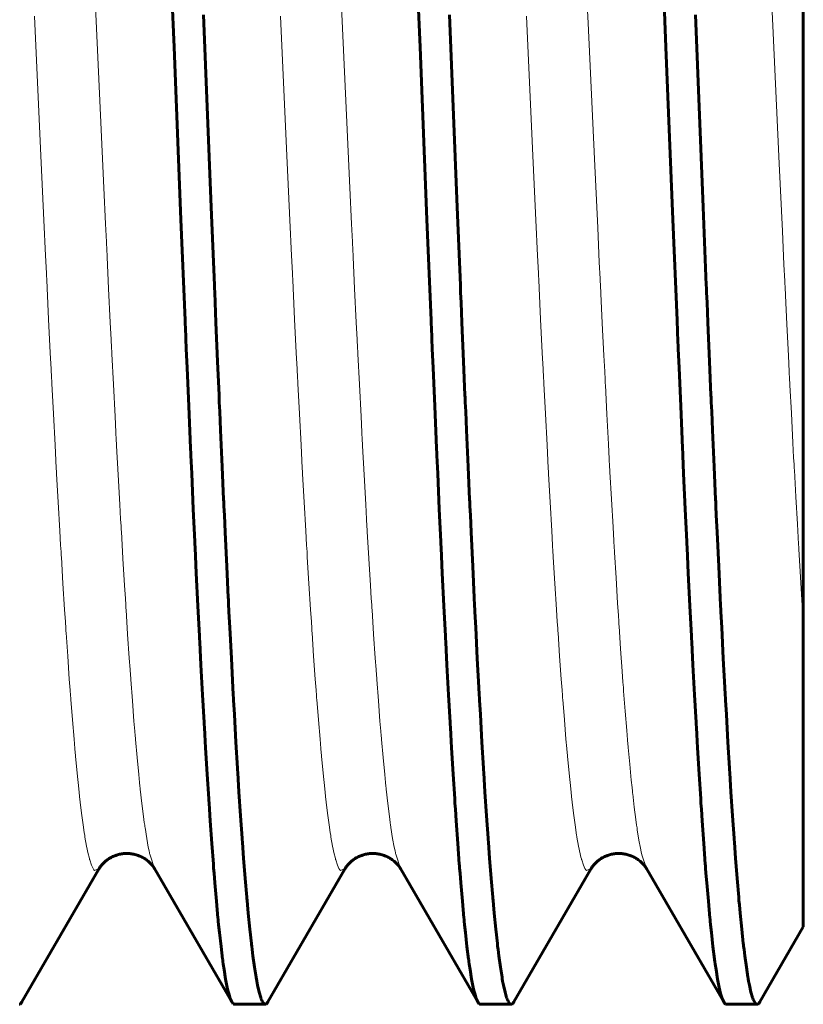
# Model space of a CAD drawing. Header units: millimetres. Extents: x 0 to 297, y 0 to 420.
# Tile 19 of 23: x 265.29 to 266.88, y 197.3 to 199.3. Entities that reach past the tile are written whole.
import ezdxf

# ---------------------------------------------------------------- set-up
doc = ezdxf.new("R2010")
doc.units = ezdxf.units.MM
doc.linetypes.add('K5LT_BASIC', pattern=[0])
doc.linetypes.add('K5LT_THIN', pattern=[0])
doc.layers.add('Системный слой', color=7, linetype='Continuous')

# ---------------------------------------------------------------- blocks, each defined once
blk = doc.blocks.new('U25')
at = {"layer": 'Системный слой', "color": 150, "linetype": 'K5LT_BASIC', "lineweight": 60, "true_color": 0x0080ff}
for p, q in [((265.593, 199.5055), (265.6034, 199.2456)), ((266.093, 199.5055), (266.1034, 199.2456)), ((266.593, 199.5055), (266.6034, 199.2456)), ((265.6034, 199.2456), (265.6174, 198.8955)), ((266.1034, 199.2456), (266.1174, 198.8955)), ((266.6034, 199.2456), (266.6174, 198.8955)), ((265.6174, 198.8955), (265.6259, 198.6908)), ((266.1174, 198.8955), (266.1259, 198.6908)), ((266.6174, 198.8955), (266.6259, 198.6908)), ((265.6259, 198.6908), (265.6268, 198.6674)), ((266.1259, 198.6908), (266.1268, 198.6674)), ((266.6259, 198.6908), (266.6268, 198.6674)), ((265.6268, 198.6674), (265.6271, 198.6624)), ((265.6271, 198.6624), (265.6275, 198.6525)), ((265.6275, 198.6525), (265.6283, 198.6327)), ((266.1268, 198.6674), (266.1271, 198.6624)), ((266.1271, 198.6624), (266.1275, 198.6525)), ((266.1275, 198.6525), (266.1283, 198.6327)), ((266.6268, 198.6674), (266.6271, 198.6624)), ((266.6271, 198.6624), (266.6275, 198.6525)), ((266.6275, 198.6525), (266.6283, 198.6327)), ((265.6283, 198.6327), (265.63, 198.5934)), ((266.1283, 198.6327), (266.13, 198.5934)), ((266.6283, 198.6327), (266.63, 198.5934)), ((265.63, 198.5934), (265.6333, 198.5158)), ((266.13, 198.5934), (266.1333, 198.5158)), ((266.63, 198.5934), (266.6333, 198.5158)), ((265.6333, 198.5158), (265.6362, 198.4481)), ((266.1333, 198.5158), (266.1362, 198.4481)), ((266.6333, 198.5158), (266.6362, 198.4481)), ((265.6362, 198.4481), (265.6365, 198.4434)), ((266.1362, 198.4481), (266.1365, 198.4434)), ((266.6362, 198.4481), (266.6365, 198.4434)), ((265.6365, 198.4434), (265.6369, 198.4341)), ((265.6369, 198.4341), (265.6377, 198.4155)), ((266.1365, 198.4434), (266.1369, 198.4341)), ((266.1369, 198.4341), (266.1377, 198.4155)), ((266.6365, 198.4434), (266.6369, 198.4341)), ((266.6369, 198.4341), (266.6377, 198.4155)), ((265.6377, 198.4155), (265.6393, 198.3787)), ((266.1377, 198.4155), (266.1393, 198.3787)), ((266.6377, 198.4155), (266.6393, 198.3787)), ((265.6393, 198.3787), (265.6426, 198.3062)), ((266.1393, 198.3787), (266.1426, 198.3062)), ((266.6393, 198.3787), (266.6426, 198.3062)), ((265.6426, 198.3062), (265.6457, 198.2406)), ((266.1426, 198.3062), (266.1457, 198.2406)), ((266.6426, 198.3062), (266.6457, 198.2406)), ((265.6457, 198.2406), (265.6459, 198.2363)), ((265.6459, 198.2363), (265.6463, 198.2276)), ((265.6463, 198.2276), (265.6471, 198.2104)), ((266.1457, 198.2406), (266.1459, 198.2363)), ((266.1459, 198.2363), (266.1463, 198.2276)), ((266.1463, 198.2276), (266.1471, 198.2104)), ((266.6457, 198.2406), (266.6459, 198.2363)), ((266.6459, 198.2363), (266.6463, 198.2276)), ((266.6463, 198.2276), (266.6471, 198.2104)), ((265.6471, 198.2104), (265.6487, 198.1763)), ((266.1471, 198.2104), (266.1487, 198.1763)), ((266.6471, 198.2104), (266.6487, 198.1763)), ((265.6487, 198.1763), (265.652, 198.1095)), ((266.1487, 198.1763), (266.152, 198.1095)), ((266.6487, 198.1763), (266.652, 198.1095)), ((265.652, 198.1095), (265.6551, 198.048)), ((266.152, 198.1095), (266.1551, 198.048)), ((266.652, 198.1095), (266.6551, 198.048)), ((265.6551, 198.048), (265.6553, 198.044)), ((266.1551, 198.048), (266.1553, 198.044)), ((266.6551, 198.048), (266.6553, 198.044)), ((265.6553, 198.044), (265.6557, 198.0361)), ((265.6557, 198.0361), (265.6565, 198.0204)), ((266.1553, 198.044), (266.1557, 198.0361)), ((266.1557, 198.0361), (266.1565, 198.0204)), ((266.6553, 198.044), (266.6557, 198.0361)), ((266.6557, 198.0361), (266.6565, 198.0204)), ((265.6565, 198.0204), (265.6581, 197.9894)), ((266.1565, 198.0204), (266.1581, 197.9894)), ((266.6565, 198.0204), (266.6581, 197.9894)), ((265.6581, 197.9894), (265.6613, 197.929)), ((266.1581, 197.9894), (266.1613, 197.929)), ((266.6581, 197.9894), (266.6613, 197.929)), ((265.6613, 197.929), (265.6645, 197.8727)), ((266.1613, 197.929), (266.1645, 197.8727)), ((266.6613, 197.929), (266.6645, 197.8727)), ((265.6645, 197.8727), (265.6647, 197.8692)), ((265.6647, 197.8692), (265.6651, 197.8621)), ((266.1645, 197.8727), (266.1647, 197.8692)), ((266.1647, 197.8692), (266.1651, 197.8621)), ((266.6645, 197.8727), (266.6647, 197.8692)), ((266.6647, 197.8692), (266.6651, 197.8621)), ((265.6651, 197.8621), (265.6659, 197.8481)), ((265.6659, 197.8481), (265.6675, 197.8206)), ((266.1651, 197.8621), (266.1659, 197.8481)), ((266.1659, 197.8481), (266.1675, 197.8206)), ((266.6651, 197.8621), (266.6659, 197.8481)), ((266.6659, 197.8481), (266.6675, 197.8206)), ((265.6675, 197.8206), (265.6707, 197.7672)), ((266.1675, 197.8206), (266.1707, 197.7672)), ((266.6675, 197.8206), (266.6707, 197.7672)), ((265.6707, 197.7672), (265.6739, 197.7174)), ((266.1707, 197.7672), (266.1739, 197.7174)), ((266.6707, 197.7672), (266.6739, 197.7174)), ((265.6739, 197.7174), (265.6741, 197.7143)), ((265.6741, 197.7143), (265.6745, 197.7082)), ((265.6745, 197.7082), (265.6753, 197.696)), ((266.1739, 197.7174), (266.1741, 197.7143)), ((266.1741, 197.7143), (266.1745, 197.7082)), ((266.1745, 197.7082), (266.1753, 197.696)), ((266.6739, 197.7174), (266.6741, 197.7143)), ((266.6741, 197.7143), (266.6745, 197.7082)), ((266.6745, 197.7082), (266.6753, 197.696)), ((265.6753, 197.696), (265.6769, 197.6722)), ((266.1753, 197.696), (266.1769, 197.6722)), ((266.6753, 197.696), (266.6769, 197.6722)), ((265.6769, 197.6722), (265.6801, 197.6266)), ((266.1769, 197.6722), (266.1801, 197.6266)), ((266.6769, 197.6722), (266.6801, 197.6266)), ((265.6801, 197.6266), (265.6833, 197.5841)), ((266.1801, 197.6266), (266.1833, 197.5841)), ((266.6801, 197.6266), (266.6833, 197.5841)), ((265.6833, 197.5841), (265.6835, 197.5816)), ((265.6835, 197.5816), (265.6839, 197.5764)), ((265.6839, 197.5764), (265.6847, 197.5663)), ((266.1833, 197.5841), (266.1835, 197.5816)), ((266.1835, 197.5816), (266.1839, 197.5764)), ((266.1839, 197.5764), (266.1847, 197.5663)), ((266.6833, 197.5841), (266.6835, 197.5816)), ((266.6835, 197.5816), (266.6839, 197.5764)), ((266.6839, 197.5764), (266.6847, 197.5663)), ((265.6847, 197.5663), (265.6863, 197.5465)), ((265.6863, 197.5465), (265.6895, 197.5092)), ((266.1847, 197.5663), (266.1863, 197.5465)), ((266.1863, 197.5465), (266.1895, 197.5092)), ((266.6847, 197.5663), (266.6863, 197.5465)), ((266.6863, 197.5465), (266.6895, 197.5092)), ((265.6895, 197.5092), (265.6927, 197.4748)), ((266.1895, 197.5092), (266.1927, 197.4748)), ((266.6895, 197.5092), (266.6927, 197.4748)), ((265.6927, 197.4748), (265.6929, 197.4728)), ((265.6929, 197.4728), (265.6933, 197.4687)), ((265.6933, 197.4687), (265.6941, 197.4607)), ((266.1927, 197.4748), (266.1929, 197.4728)), ((266.1929, 197.4728), (266.1933, 197.4687)), ((266.1933, 197.4687), (266.1941, 197.4607)), ((266.6927, 197.4748), (266.6929, 197.4728)), ((266.6929, 197.4728), (266.6933, 197.4687)), ((266.6933, 197.4687), (266.6941, 197.4607)), ((265.6941, 197.4607), (265.6957, 197.4452)), ((266.1941, 197.4607), (266.1957, 197.4452)), ((266.6941, 197.4607), (266.6957, 197.4452)), ((265.6957, 197.4452), (265.6989, 197.4166)), ((266.1957, 197.4452), (266.1989, 197.4166)), ((266.6957, 197.4452), (266.6989, 197.4166)), ((265.6989, 197.4166), (265.7021, 197.3909)), ((266.1989, 197.4166), (266.2021, 197.3909)), ((266.6989, 197.4166), (266.7021, 197.3909)), ((265.7021, 197.3909), (265.7023, 197.3894)), ((265.7023, 197.3894), (265.7027, 197.3865)), ((265.7027, 197.3865), (265.7035, 197.3807)), ((266.2021, 197.3909), (266.2023, 197.3894)), ((266.2023, 197.3894), (266.2027, 197.3865)), ((266.2027, 197.3865), (266.2035, 197.3807)), ((266.7021, 197.3909), (266.7023, 197.3894)), ((266.7023, 197.3894), (266.7027, 197.3865)), ((266.7027, 197.3865), (266.7035, 197.3807)), ((265.7035, 197.3807), (265.7051, 197.3698)), ((265.7051, 197.3698), (265.7083, 197.3502)), ((266.2035, 197.3807), (266.2051, 197.3698)), ((266.2051, 197.3698), (266.2083, 197.3502)), ((266.7035, 197.3807), (266.7051, 197.3698)), ((266.7051, 197.3698), (266.7083, 197.3502)), ((265.7083, 197.3502), (265.7115, 197.3337)), ((266.2083, 197.3502), (266.2115, 197.3337)), ((266.7083, 197.3502), (266.7115, 197.3337)), ((265.7115, 197.3337), (265.7117, 197.3328)), ((265.7117, 197.3328), (265.7121, 197.3309)), ((265.7121, 197.3309), (265.7129, 197.3275)), ((265.7129, 197.3275), (265.7145, 197.3212)), ((266.2115, 197.3337), (266.2117, 197.3328)), ((266.2117, 197.3328), (266.2121, 197.3309)), ((266.2121, 197.3309), (266.2129, 197.3275)), ((266.2129, 197.3275), (266.2145, 197.3212)), ((266.7115, 197.3337), (266.7117, 197.3328)), ((266.7117, 197.3328), (266.7121, 197.3309)), ((266.7121, 197.3309), (266.7129, 197.3275)), ((266.7129, 197.3275), (266.7145, 197.3212)), ((265.7145, 197.3212), (265.7177, 197.3109)), ((265.7177, 197.3109), (265.7208, 197.304)), ((266.2145, 197.3212), (266.2177, 197.3109)), ((266.2177, 197.3109), (266.2208, 197.304)), ((266.7145, 197.3212), (266.7177, 197.3109)), ((266.7177, 197.3109), (266.7208, 197.304)), ((265.7208, 197.304), (265.7226, 197.3014)), ((265.7226, 197.3014), (265.7236, 197.3004)), ((265.7236, 197.3004), (265.7236, 197.3004)), ((265.7236, 197.3004), (265.7238, 197.3003)), ((265.7238, 197.3003), (265.724, 197.3001)), ((265.724, 197.3001), (265.7245, 197.2997)), ((265.7245, 197.2997), (265.7256, 197.2993)), ((265.7256, 197.2993), (265.7263, 197.2993)), ((266.2208, 197.304), (266.2226, 197.3014)), ((266.2226, 197.3014), (266.2236, 197.3004)), ((266.2236, 197.3004), (266.2236, 197.3004)), ((266.2236, 197.3004), (266.2238, 197.3003)), ((266.2238, 197.3003), (266.224, 197.3001)), ((266.224, 197.3001), (266.2245, 197.2997)), ((266.2245, 197.2997), (266.2256, 197.2993)), ((266.2256, 197.2993), (266.2263, 197.2993)), ((266.7208, 197.304), (266.7226, 197.3014)), ((266.7226, 197.3014), (266.7236, 197.3004)), ((266.7236, 197.3004), (266.7236, 197.3004)), ((266.7236, 197.3004), (266.7238, 197.3003)), ((266.7238, 197.3003), (266.724, 197.3001)), ((266.724, 197.3001), (266.7245, 197.2997)), ((266.7245, 197.2997), (266.7256, 197.2993)), ((266.7256, 197.2993), (266.7263, 197.2993))]:
    blk.add_line(p, q, dxfattribs=at)
blk = doc.blocks.new('U27')
at = {"layer": 'Системный слой', "color": 150, "linetype": 'K5LT_BASIC', "lineweight": 60, "true_color": 0x0080ff}
for p, q in [((265.6633, 199.3119), (265.6789, 198.9202)), ((266.1633, 199.3119), (266.1789, 198.9202)), ((266.6633, 199.3119), (266.6789, 198.9202)), ((265.6789, 198.9202), (265.6854, 198.7618)), ((266.1789, 198.9202), (266.1854, 198.7618)), ((266.6789, 198.9202), (266.6854, 198.7618)), ((265.6854, 198.7618), (265.6856, 198.7567)), ((265.6856, 198.7567), (265.686, 198.7466)), ((266.1854, 198.7618), (266.1856, 198.7567)), ((266.1856, 198.7567), (266.186, 198.7466)), ((266.6854, 198.7618), (266.6856, 198.7567)), ((266.6856, 198.7567), (266.686, 198.7466)), ((265.686, 198.7466), (265.6869, 198.7263)), ((266.186, 198.7466), (266.1869, 198.7263)), ((266.686, 198.7466), (266.6869, 198.7263)), ((265.6869, 198.7263), (265.6886, 198.686)), ((266.1869, 198.7263), (266.1886, 198.686)), ((266.6869, 198.7263), (266.6886, 198.686)), ((265.6886, 198.686), (265.6919, 198.6063)), ((266.1886, 198.686), (266.1919, 198.6063)), ((266.6886, 198.686), (266.6919, 198.6063)), ((265.6919, 198.6063), (265.6948, 198.5384)), ((266.1919, 198.6063), (266.1948, 198.5384)), ((266.6919, 198.6063), (266.6948, 198.5384)), ((265.6948, 198.5384), (265.695, 198.5336)), ((265.695, 198.5336), (265.6954, 198.5241)), ((266.1948, 198.5384), (266.195, 198.5336)), ((266.195, 198.5336), (266.1954, 198.5241)), ((266.6948, 198.5384), (266.695, 198.5336)), ((266.695, 198.5336), (266.6954, 198.5241)), ((265.6954, 198.5241), (265.6963, 198.505)), ((266.1954, 198.5241), (266.1963, 198.505)), ((266.6954, 198.5241), (266.6963, 198.505)), ((265.6963, 198.505), (265.6979, 198.4671)), ((266.1963, 198.505), (266.1979, 198.4671)), ((266.6963, 198.505), (266.6979, 198.4671)), ((265.6979, 198.4671), (265.7012, 198.3924)), ((266.1979, 198.4671), (266.2012, 198.3924)), ((266.6979, 198.4671), (266.7012, 198.3924)), ((265.7012, 198.3924), (265.7042, 198.3257)), ((266.2012, 198.3924), (266.2042, 198.3257)), ((266.7012, 198.3924), (266.7042, 198.3257)), ((265.7042, 198.3257), (265.7044, 198.3212)), ((265.7044, 198.3212), (265.7048, 198.3122)), ((265.7048, 198.3122), (265.7057, 198.2944)), ((266.2042, 198.3257), (266.2044, 198.3212)), ((266.2044, 198.3212), (266.2048, 198.3122)), ((266.2048, 198.3122), (266.2057, 198.2944)), ((266.7042, 198.3257), (266.7044, 198.3212)), ((266.7044, 198.3212), (266.7048, 198.3122)), ((266.7048, 198.3122), (266.7057, 198.2944)), ((265.7057, 198.2944), (265.7073, 198.2592)), ((266.2057, 198.2944), (266.2073, 198.2592)), ((266.7057, 198.2944), (266.7073, 198.2592)), ((265.7073, 198.2592), (265.7106, 198.1899)), ((266.2073, 198.2592), (266.2106, 198.1899)), ((266.7073, 198.2592), (266.7106, 198.1899)), ((265.7106, 198.1899), (265.7136, 198.1265)), ((266.2106, 198.1899), (266.2136, 198.1265)), ((266.7106, 198.1899), (266.7136, 198.1265)), ((265.7136, 198.1265), (265.7138, 198.1224)), ((265.7138, 198.1224), (265.7142, 198.1141)), ((265.7142, 198.1141), (265.715, 198.0978)), ((266.2136, 198.1265), (266.2138, 198.1224)), ((266.2138, 198.1224), (266.2142, 198.1141)), ((266.2142, 198.1141), (266.215, 198.0978)), ((266.7136, 198.1265), (266.7138, 198.1224)), ((266.7138, 198.1224), (266.7142, 198.1141)), ((266.7142, 198.1141), (266.715, 198.0978)), ((265.715, 198.0978), (265.7167, 198.0654)), ((266.215, 198.0978), (266.2167, 198.0654)), ((266.715, 198.0978), (266.7167, 198.0654)), ((265.7167, 198.0654), (265.7199, 198.0023)), ((266.2167, 198.0654), (266.2199, 198.0023)), ((266.7167, 198.0654), (266.7199, 198.0023)), ((265.7199, 198.0023), (265.723, 197.9437)), ((266.2199, 198.0023), (266.223, 197.9437)), ((266.7199, 198.0023), (266.723, 197.9437)), ((265.723, 197.9437), (265.7232, 197.9399)), ((265.7232, 197.9399), (265.7236, 197.9325)), ((265.7236, 197.9325), (265.7244, 197.9178)), ((266.223, 197.9437), (266.2232, 197.9399)), ((266.2232, 197.9399), (266.2236, 197.9325)), ((266.2236, 197.9325), (266.2244, 197.9178)), ((266.723, 197.9437), (266.7232, 197.9399)), ((266.7232, 197.9399), (266.7236, 197.9325)), ((266.7236, 197.9325), (266.7244, 197.9178)), ((265.7244, 197.9178), (265.7261, 197.8887)), ((266.2244, 197.9178), (266.2261, 197.8887)), ((266.7244, 197.9178), (266.7261, 197.8887)), ((265.7261, 197.8887), (265.7293, 197.8324)), ((266.2261, 197.8887), (266.2293, 197.8324)), ((266.7261, 197.8887), (266.7293, 197.8324)), ((265.7293, 197.8324), (265.7324, 197.7797)), ((266.2293, 197.8324), (266.2324, 197.7797)), ((266.7293, 197.8324), (266.7324, 197.7797)), ((265.7324, 197.7797), (265.7326, 197.7765)), ((265.7326, 197.7765), (265.733, 197.7699)), ((265.733, 197.7699), (265.7338, 197.757)), ((266.2324, 197.7797), (266.2326, 197.7765)), ((266.2326, 197.7765), (266.233, 197.7699)), ((266.233, 197.7699), (266.2338, 197.757)), ((266.7324, 197.7797), (266.7326, 197.7765)), ((266.7326, 197.7765), (266.733, 197.7699)), ((266.733, 197.7699), (266.7338, 197.757)), ((265.7338, 197.757), (265.7354, 197.7316)), ((266.2338, 197.757), (266.2354, 197.7316)), ((266.7338, 197.757), (266.7354, 197.7316)), ((265.7354, 197.7316), (265.7387, 197.6827)), ((266.2354, 197.7316), (266.2387, 197.6827)), ((266.7354, 197.7316), (266.7387, 197.6827)), ((265.7387, 197.6827), (265.7418, 197.637)), ((266.2387, 197.6827), (266.2418, 197.637)), ((266.7387, 197.6827), (266.7418, 197.637)), ((265.7418, 197.637), (265.742, 197.6342)), ((265.742, 197.6342), (265.7424, 197.6287)), ((265.7424, 197.6287), (265.7432, 197.6177)), ((266.2418, 197.637), (266.242, 197.6342)), ((266.242, 197.6342), (266.2424, 197.6287)), ((266.2424, 197.6287), (266.2432, 197.6177)), ((266.7418, 197.637), (266.742, 197.6342)), ((266.742, 197.6342), (266.7424, 197.6287)), ((266.7424, 197.6287), (266.7432, 197.6177)), ((265.7432, 197.6177), (265.7448, 197.5962)), ((266.2432, 197.6177), (266.2448, 197.5962)), ((266.7432, 197.6177), (266.7448, 197.5962)), ((265.7448, 197.5962), (265.7481, 197.5553)), ((266.2448, 197.5962), (266.2481, 197.5553)), ((266.7448, 197.5962), (266.7481, 197.5553)), ((265.7481, 197.5553), (265.7512, 197.5175)), ((266.2481, 197.5553), (266.2512, 197.5175)), ((266.7481, 197.5553), (266.7512, 197.5175)), ((265.7512, 197.5175), (265.7514, 197.5152)), ((265.7514, 197.5152), (265.7518, 197.5107)), ((265.7518, 197.5107), (265.7526, 197.5018)), ((266.2512, 197.5175), (266.2514, 197.5152)), ((266.2514, 197.5152), (266.2518, 197.5107)), ((266.2518, 197.5107), (266.2526, 197.5018)), ((266.7512, 197.5175), (266.7514, 197.5152)), ((266.7514, 197.5152), (266.7518, 197.5107)), ((266.7518, 197.5107), (266.7526, 197.5018)), ((265.7526, 197.5018), (265.7542, 197.4845)), ((266.2526, 197.5018), (266.2542, 197.4845)), ((266.7526, 197.5018), (266.7542, 197.4845)), ((265.7542, 197.4845), (265.7574, 197.4522)), ((266.2542, 197.4845), (266.2574, 197.4522)), ((266.7542, 197.4845), (266.7574, 197.4522)), ((265.7574, 197.4522), (265.7606, 197.4228)), ((266.2574, 197.4522), (266.2606, 197.4228)), ((266.7574, 197.4522), (266.7606, 197.4228)), ((265.7606, 197.4228), (265.7608, 197.4211)), ((265.7608, 197.4211), (265.7612, 197.4176)), ((265.7612, 197.4176), (265.762, 197.4109)), ((265.762, 197.4109), (265.7636, 197.3981)), ((266.2606, 197.4228), (266.2608, 197.4211)), ((266.2608, 197.4211), (266.2612, 197.4176)), ((266.2612, 197.4176), (266.262, 197.4109)), ((266.262, 197.4109), (266.2636, 197.3981)), ((266.7606, 197.4228), (266.7608, 197.4211)), ((266.7608, 197.4211), (266.7612, 197.4176)), ((266.7612, 197.4176), (266.762, 197.4109)), ((266.762, 197.4109), (266.7636, 197.3981)), ((265.7636, 197.3981), (265.7668, 197.3747)), ((266.2636, 197.3981), (266.2668, 197.3747)), ((266.7636, 197.3981), (266.7668, 197.3747)), ((265.7668, 197.3747), (265.7701, 197.3543)), ((266.2668, 197.3747), (266.2701, 197.3543)), ((266.7668, 197.3747), (266.7701, 197.3543)), ((265.7701, 197.3543), (265.7703, 197.3531)), ((265.7703, 197.3531), (265.7707, 197.3508)), ((265.7707, 197.3508), (265.7714, 197.3464)), ((265.7714, 197.3464), (265.773, 197.3382)), ((266.2701, 197.3543), (266.2703, 197.3531)), ((266.2703, 197.3531), (266.2707, 197.3508)), ((266.2707, 197.3508), (266.2714, 197.3464)), ((266.2714, 197.3464), (266.273, 197.3382)), ((266.7701, 197.3543), (266.7703, 197.3531)), ((266.7703, 197.3531), (266.7707, 197.3508)), ((266.7707, 197.3508), (266.7714, 197.3464)), ((266.7714, 197.3464), (266.773, 197.3382)), ((265.773, 197.3382), (265.7762, 197.324)), ((266.273, 197.3382), (266.2762, 197.324)), ((266.773, 197.3382), (266.7762, 197.324)), ((265.7762, 197.324), (265.7795, 197.3129)), ((265.7795, 197.3129), (265.7797, 197.3124)), ((265.7797, 197.3124), (265.7801, 197.3112)), ((265.7801, 197.3112), (265.7809, 197.3091)), ((265.7809, 197.3091), (265.7824, 197.3056)), ((266.2762, 197.324), (266.2795, 197.3129)), ((266.2795, 197.3129), (266.2797, 197.3124)), ((266.2797, 197.3124), (266.2801, 197.3112)), ((266.2801, 197.3112), (266.2809, 197.3091)), ((266.2809, 197.3091), (266.2824, 197.3056)), ((266.7762, 197.324), (266.7795, 197.3129)), ((266.7795, 197.3129), (266.7797, 197.3124)), ((266.7797, 197.3124), (266.7801, 197.3112)), ((266.7801, 197.3112), (266.7809, 197.3091)), ((266.7809, 197.3091), (266.7824, 197.3056)), ((265.2888, 197.2993), (265.2906, 197.2998)), ((265.2906, 197.2998), (265.2915, 197.3005)), ((265.2915, 197.3005), (265.2916, 197.3005)), ((265.2916, 197.3005), (265.2917, 197.3007)), ((265.2917, 197.3007), (265.292, 197.3009)), ((265.292, 197.3009), (265.2925, 197.3015)), ((265.2925, 197.3015), (265.2936, 197.3029)), ((265.2936, 197.3029), (265.2942, 197.304)), ((265.7824, 197.3056), (265.7856, 197.3008)), ((265.7856, 197.3008), (265.7888, 197.2993)), ((265.7888, 197.2993), (265.7906, 197.2998)), ((265.7906, 197.2998), (265.7915, 197.3005)), ((265.7915, 197.3005), (265.7916, 197.3005)), ((265.7916, 197.3005), (265.7917, 197.3007)), ((265.7917, 197.3007), (265.792, 197.3009)), ((265.792, 197.3009), (265.7925, 197.3015)), ((265.7925, 197.3015), (265.7936, 197.3029)), ((265.7936, 197.3029), (265.7942, 197.304)), ((266.2824, 197.3056), (266.2856, 197.3008)), ((266.2856, 197.3008), (266.2888, 197.2993)), ((266.2888, 197.2993), (266.2906, 197.2998)), ((266.2906, 197.2998), (266.2915, 197.3005)), ((266.2915, 197.3005), (266.2916, 197.3005)), ((266.2916, 197.3005), (266.2917, 197.3007)), ((266.2917, 197.3007), (266.292, 197.3009)), ((266.292, 197.3009), (266.2925, 197.3015)), ((266.2925, 197.3015), (266.2936, 197.3029)), ((266.2936, 197.3029), (266.2942, 197.304)), ((266.7824, 197.3056), (266.7856, 197.3008)), ((266.7856, 197.3008), (266.7888, 197.2993)), ((266.7888, 197.2993), (266.7906, 197.2998)), ((266.7906, 197.2998), (266.7915, 197.3005)), ((266.7915, 197.3005), (266.7916, 197.3005)), ((266.7916, 197.3005), (266.7917, 197.3007)), ((266.7917, 197.3007), (266.792, 197.3009)), ((266.792, 197.3009), (266.7925, 197.3015)), ((266.7925, 197.3015), (266.7936, 197.3029)), ((266.7936, 197.3029), (266.7942, 197.304))]:
    blk.add_line(p, q, dxfattribs=at)
blk = doc.blocks.new('U32')
at = {"layer": 'Системный слой', "color": 7, "linetype": 'K5LT_THIN', "lineweight": 18}
for p, q in [((266.4452, 199.2948), (266.4247, 199.7361)), ((265.4539, 199.1073), (265.443, 199.3436)), ((265.9539, 199.1073), (265.943, 199.3436)), ((266.458, 199.0188), (266.4452, 199.2948)), ((265.4608, 198.9595), (265.4539, 199.1073)), ((265.9608, 198.9595), (265.9539, 199.1073)), ((266.4646, 198.8782), (266.458, 199.0188)), ((265.4642, 198.8864), (265.4608, 198.9595)), ((265.9642, 198.8864), (265.9608, 198.9595)), ((265.4659, 198.8502), (265.4642, 198.8864)), ((265.9659, 198.8502), (265.9642, 198.8864)), ((266.4679, 198.8089), (266.4646, 198.8782)), ((265.4668, 198.8322), (265.4659, 198.8502)), ((265.9668, 198.8322), (265.9659, 198.8502)), ((265.4672, 198.8232), (265.4668, 198.8322)), ((265.9672, 198.8232), (265.9668, 198.8322)), ((265.4674, 198.8187), (265.4672, 198.8232)), ((265.4705, 198.7552), (265.4674, 198.8187)), ((265.9674, 198.8187), (265.9672, 198.8232)), ((265.9705, 198.7552), (265.9674, 198.8187)), ((266.4695, 198.7746), (266.4679, 198.8089)), ((266.4704, 198.7575), (266.4695, 198.7746)), ((265.4739, 198.6859), (265.4705, 198.7552)), ((265.9739, 198.6859), (265.9705, 198.7552)), ((266.4708, 198.749), (266.4704, 198.7575)), ((266.471, 198.7448), (266.4708, 198.749)), ((266.4739, 198.6845), (266.471, 198.7448)), ((265.4756, 198.6516), (265.4739, 198.6859)), ((265.9756, 198.6516), (265.9739, 198.6859)), ((266.4772, 198.6188), (266.4739, 198.6845)), ((265.4764, 198.6346), (265.4756, 198.6516)), ((265.9764, 198.6346), (265.9756, 198.6516)), ((265.4768, 198.6261), (265.4764, 198.6346)), ((265.9768, 198.6261), (265.9764, 198.6346)), ((265.477, 198.6219), (265.4768, 198.6261)), ((265.4802, 198.56), (265.477, 198.6219)), ((265.977, 198.6219), (265.9768, 198.6261)), ((265.9802, 198.56), (265.977, 198.6219)), ((266.4788, 198.5864), (266.4772, 198.6188)), ((266.4796, 198.5703), (266.4788, 198.5864)), ((266.48, 198.5623), (266.4796, 198.5703)), ((265.4835, 198.4948), (265.4802, 198.56)), ((265.9835, 198.4948), (265.9802, 198.56)), ((266.4802, 198.5583), (266.48, 198.5623)), ((266.4833, 198.4998), (266.4802, 198.5583)), ((265.4852, 198.4628), (265.4835, 198.4948)), ((265.9852, 198.4628), (265.9835, 198.4948)), ((266.4865, 198.4383), (266.4833, 198.4998)), ((265.486, 198.4469), (265.4852, 198.4628)), ((265.986, 198.4469), (265.9852, 198.4628)), ((265.4864, 198.439), (265.486, 198.4469)), ((265.4867, 198.435), (265.4864, 198.439)), ((265.4898, 198.376), (265.4867, 198.435)), ((265.9864, 198.439), (265.986, 198.4469)), ((265.9867, 198.435), (265.9864, 198.439)), ((265.9898, 198.376), (265.9867, 198.435)), ((266.4881, 198.4081), (266.4865, 198.4383)), ((266.4889, 198.3931), (266.4881, 198.4081)), ((266.4893, 198.3856), (266.4889, 198.3931)), ((265.4932, 198.3157), (265.4898, 198.376)), ((265.9932, 198.3157), (265.9898, 198.376)), ((266.4895, 198.3819), (266.4893, 198.3856)), ((266.4926, 198.3265), (266.4895, 198.3819)), ((265.4948, 198.2862), (265.4932, 198.3157)), ((265.9948, 198.2862), (265.9932, 198.3157)), ((266.4958, 198.2697), (266.4926, 198.3265)), ((265.4956, 198.2716), (265.4948, 198.2862)), ((265.4961, 198.2644), (265.4956, 198.2716)), ((265.9956, 198.2716), (265.9948, 198.2862)), ((265.9961, 198.2644), (265.9956, 198.2716)), ((266.4974, 198.2419), (266.4958, 198.2697)), ((265.4963, 198.2608), (265.4961, 198.2644)), ((265.4995, 198.2059), (265.4963, 198.2608)), ((265.9963, 198.2608), (265.9961, 198.2644)), ((265.9995, 198.2059), (265.9963, 198.2608)), ((266.4982, 198.2281), (266.4974, 198.2419)), ((266.4986, 198.2213), (266.4982, 198.2281)), ((266.4988, 198.2179), (266.4986, 198.2213)), ((266.5018, 198.1666), (266.4988, 198.2179)), ((265.5028, 198.1512), (265.4995, 198.2059)), ((266.0028, 198.1512), (265.9995, 198.2059)), ((265.5044, 198.1245), (265.5028, 198.1512)), ((266.0044, 198.1245), (266.0028, 198.1512)), ((266.505, 198.1151), (266.5018, 198.1666)), ((265.5053, 198.1114), (265.5044, 198.1245)), ((265.5057, 198.1049), (265.5053, 198.1114)), ((266.0053, 198.1114), (266.0044, 198.1245)), ((266.0057, 198.1049), (266.0053, 198.1114)), ((266.5066, 198.09), (266.505, 198.1151)), ((265.5059, 198.1016), (265.5057, 198.1049)), ((265.5091, 198.052), (265.5059, 198.1016)), ((266.0059, 198.1016), (266.0057, 198.1049)), ((266.0091, 198.052), (266.0059, 198.1016)), ((266.5074, 198.0777), (266.5066, 198.09)), ((266.5078, 198.0716), (266.5074, 198.0777)), ((266.508, 198.0685), (266.5078, 198.0716)), ((266.5111, 198.0222), (266.508, 198.0685)), ((265.5124, 198.0035), (265.5091, 198.052)), ((266.0124, 198.0035), (266.0091, 198.052)), ((266.5143, 197.9766), (266.5111, 198.0222)), ((265.5141, 197.98), (265.5124, 198.0035)), ((266.0141, 197.98), (266.0124, 198.0035)), ((265.5149, 197.9685), (265.5141, 197.98)), ((265.5153, 197.9628), (265.5149, 197.9685)), ((266.0149, 197.9685), (266.0141, 197.98)), ((266.0153, 197.9628), (266.0149, 197.9685)), ((266.5159, 197.9546), (266.5143, 197.9766)), ((265.5155, 197.96), (265.5153, 197.9628)), ((265.5187, 197.9165), (265.5155, 197.96)), ((266.0155, 197.96), (266.0153, 197.9628)), ((266.0187, 197.9165), (266.0155, 197.96)), ((266.5167, 197.9438), (266.5159, 197.9546)), ((266.5171, 197.9385), (266.5167, 197.9438)), ((266.5173, 197.9358), (266.5171, 197.9385)), ((266.5204, 197.8952), (266.5173, 197.9358)), ((265.522, 197.8748), (265.5187, 197.9165)), ((266.022, 197.8748), (266.0187, 197.9165)), ((266.5236, 197.8561), (266.5204, 197.8952)), ((265.5237, 197.8548), (265.522, 197.8748)), ((266.0237, 197.8548), (266.022, 197.8748)), ((265.5245, 197.8451), (265.5237, 197.8548)), ((266.0245, 197.8451), (266.0237, 197.8548)), ((266.5252, 197.8374), (266.5236, 197.8561)), ((265.5249, 197.8403), (265.5245, 197.8451)), ((265.5251, 197.8379), (265.5249, 197.8403)), ((265.5284, 197.8012), (265.5251, 197.8379)), ((266.0249, 197.8403), (266.0245, 197.8451)), ((266.0251, 197.8379), (266.0249, 197.8403)), ((266.0284, 197.8012), (266.0251, 197.8379)), ((266.526, 197.8283), (266.5252, 197.8374)), ((266.5263, 197.8238), (266.526, 197.8283)), ((266.5265, 197.8215), (266.5263, 197.8238)), ((266.5297, 197.7874), (266.5265, 197.8215)), ((265.5317, 197.7669), (265.5284, 197.8012)), ((266.0317, 197.7669), (266.0284, 197.8012)), ((266.5328, 197.7552), (266.5297, 197.7874)), ((265.5333, 197.7507), (265.5317, 197.7669)), ((266.0333, 197.7507), (266.0317, 197.7669)), ((265.5341, 197.7429), (265.5333, 197.7507)), ((266.0341, 197.7429), (266.0333, 197.7507)), ((266.5344, 197.74), (266.5328, 197.7552)), ((265.5345, 197.739), (265.5341, 197.7429)), ((265.5347, 197.7371), (265.5345, 197.739)), ((265.538, 197.7079), (265.5347, 197.7371)), ((266.0345, 197.739), (266.0341, 197.7429)), ((266.0347, 197.7371), (266.0345, 197.739)), ((266.038, 197.7079), (266.0347, 197.7371)), ((266.5352, 197.7326), (266.5344, 197.74)), ((266.5356, 197.729), (266.5352, 197.7326)), ((266.5358, 197.7272), (266.5356, 197.729)), ((266.5389, 197.7001), (266.5358, 197.7272)), ((265.5413, 197.6814), (265.538, 197.7079)), ((266.0413, 197.6814), (266.038, 197.7079)), ((266.5421, 197.6752), (266.5389, 197.7001)), ((265.5429, 197.6692), (265.5413, 197.6814)), ((265.5437, 197.6633), (265.5429, 197.6692)), ((266.0429, 197.6692), (266.0413, 197.6814)), ((266.0437, 197.6633), (266.0429, 197.6692)), ((266.5437, 197.6637), (266.5421, 197.6752)), ((265.5441, 197.6605), (265.5437, 197.6633)), ((265.5444, 197.659), (265.5441, 197.6605)), ((265.5478, 197.6367), (265.5444, 197.659)), ((266.0441, 197.6605), (266.0437, 197.6633)), ((266.0444, 197.659), (266.0441, 197.6605)), ((266.0478, 197.6367), (266.0444, 197.659)), ((266.5445, 197.6582), (266.5437, 197.6637)), ((266.5449, 197.6555), (266.5445, 197.6582)), ((266.5451, 197.6542), (266.5449, 197.6555)), ((266.5484, 197.6333), (266.5451, 197.6542)), ((265.551, 197.6191), (265.5478, 197.6367)), ((266.051, 197.6191), (266.0478, 197.6367)), ((266.5515, 197.6167), (266.5484, 197.6333)), ((265.5526, 197.6112), (265.551, 197.6191)), ((265.5534, 197.6076), (265.5526, 197.6112)), ((265.5538, 197.6058), (265.5534, 197.6076)), ((266.0526, 197.6112), (266.051, 197.6191)), ((266.0534, 197.6076), (266.0526, 197.6112)), ((266.0538, 197.6058), (266.0534, 197.6076)), ((266.553, 197.6093), (266.5515, 197.6167)), ((266.5538, 197.6059), (266.553, 197.6093)), ((265.554, 197.6049), (265.5538, 197.6058)), ((265.5637, 197.5754), (265.554, 197.6049)), ((266.054, 197.6049), (266.0538, 197.6058)), ((266.0637, 197.5754), (266.054, 197.6049)), ((266.5541, 197.6042), (266.5538, 197.6059)), ((266.5543, 197.6034), (266.5541, 197.6042)), ((266.5637, 197.5754), (266.5543, 197.6034))]:
    blk.add_line(p, q, dxfattribs=at)
blk = doc.blocks.new('U33')
at = {"layer": 'Системный слой', "color": 7, "linetype": 'K5LT_THIN', "lineweight": 18}
for p, q in [((266.8205, 199.2893), (266.8009, 199.711)), ((265.332, 199.0399), (265.3196, 199.3087)), ((265.832, 199.0399), (265.8196, 199.3087)), ((266.332, 199.0399), (266.3196, 199.3087)), ((266.8334, 199.0092), (266.8205, 199.2893)), ((265.3388, 198.894), (265.332, 199.0399)), ((265.8388, 198.894), (265.832, 199.0399)), ((266.3388, 198.894), (266.332, 199.0399)), ((266.8399, 198.8715), (266.8334, 199.0092)), ((265.3423, 198.8221), (265.3388, 198.894)), ((265.8423, 198.8221), (265.8388, 198.894)), ((266.3423, 198.8221), (266.3388, 198.894)), ((266.8431, 198.8037), (266.8399, 198.8715)), ((265.344, 198.7865), (265.3423, 198.8221)), ((265.844, 198.7865), (265.8423, 198.8221)), ((266.344, 198.7865), (266.3423, 198.8221)), ((266.8448, 198.7701), (266.8431, 198.8037)), ((265.3448, 198.7688), (265.344, 198.7865)), ((265.3453, 198.7599), (265.3448, 198.7688)), ((265.8448, 198.7688), (265.844, 198.7865)), ((265.8453, 198.7599), (265.8448, 198.7688)), ((266.3448, 198.7688), (266.344, 198.7865)), ((266.3453, 198.7599), (266.3448, 198.7688)), ((266.8456, 198.7534), (266.8448, 198.7701)), ((265.3455, 198.7555), (265.3453, 198.7599)), ((265.3485, 198.6924), (265.3455, 198.7555)), ((265.8455, 198.7555), (265.8453, 198.7599)), ((265.8485, 198.6924), (265.8455, 198.7555)), ((266.3455, 198.7555), (266.3453, 198.7599)), ((266.3485, 198.6924), (266.3455, 198.7555)), ((266.846, 198.745), (266.8456, 198.7534)), ((266.8462, 198.7409), (266.846, 198.745)), ((266.849, 198.6822), (266.8462, 198.7409)), ((265.3519, 198.6243), (265.3485, 198.6924)), ((265.8519, 198.6243), (265.8485, 198.6924)), ((266.3519, 198.6243), (266.3485, 198.6924)), ((266.8522, 198.6178), (266.849, 198.6822)), ((265.3536, 198.5907), (265.3519, 198.6243)), ((265.8536, 198.5907), (265.8519, 198.6243)), ((266.3536, 198.5907), (266.3519, 198.6243)), ((266.8538, 198.5861), (266.8522, 198.6178)), ((265.3544, 198.574), (265.3536, 198.5907)), ((265.8544, 198.574), (265.8536, 198.5907)), ((266.3544, 198.574), (266.3536, 198.5907)), ((265.3549, 198.5657), (265.3544, 198.574)), ((265.8549, 198.5657), (265.8544, 198.574)), ((266.3549, 198.5657), (266.3544, 198.574)), ((266.8546, 198.5703), (266.8538, 198.5861)), ((266.855, 198.5625), (266.8546, 198.5703)), ((265.3551, 198.5616), (265.3549, 198.5657)), ((265.3582, 198.5004), (265.3551, 198.5616)), ((265.8551, 198.5616), (265.8549, 198.5657)), ((265.8582, 198.5004), (265.8551, 198.5616)), ((266.3551, 198.5616), (266.3549, 198.5657)), ((266.3582, 198.5004), (266.3551, 198.5616)), ((266.8552, 198.5585), (266.855, 198.5625)), ((266.8582, 198.5016), (266.8552, 198.5585)), ((265.3616, 198.4367), (265.3582, 198.5004)), ((265.8616, 198.4367), (265.8582, 198.5004)), ((266.3616, 198.4367), (266.3582, 198.5004)), ((266.8613, 198.4412), (266.8582, 198.5016)), ((265.3632, 198.4054), (265.3616, 198.4367)), ((265.8632, 198.4054), (265.8616, 198.4367)), ((266.3632, 198.4054), (266.3616, 198.4367)), ((266.8629, 198.4115), (266.8613, 198.4412)), ((266.8637, 198.3968), (266.8629, 198.4115)), ((265.3641, 198.39), (265.3632, 198.4054)), ((265.3645, 198.3822), (265.3641, 198.39)), ((265.8641, 198.39), (265.8632, 198.4054)), ((265.8645, 198.3822), (265.8641, 198.39)), ((266.3641, 198.39), (266.3632, 198.4054)), ((266.3645, 198.3822), (266.3641, 198.39)), ((266.8641, 198.3895), (266.8637, 198.3968)), ((266.8643, 198.3858), (266.8641, 198.3895)), ((265.3647, 198.3784), (265.3645, 198.3822)), ((265.3679, 198.3206), (265.3647, 198.3784)), ((265.8647, 198.3784), (265.8645, 198.3822)), ((265.8679, 198.3206), (265.8647, 198.3784)), ((266.3647, 198.3784), (266.3645, 198.3822)), ((266.3679, 198.3206), (266.3647, 198.3784)), ((266.8673, 198.3317), (266.8643, 198.3858)), ((266.8704, 198.2758), (266.8673, 198.3317)), ((265.3712, 198.262), (265.3679, 198.3206)), ((265.8712, 198.262), (265.8679, 198.3206)), ((266.3712, 198.262), (266.3679, 198.3206)), ((266.872, 198.2485), (266.8704, 198.2758)), ((265.3729, 198.2333), (265.3712, 198.262)), ((265.8729, 198.2333), (265.8712, 198.262)), ((266.3729, 198.2333), (266.3712, 198.262)), ((266.8728, 198.235), (266.872, 198.2485)), ((265.3737, 198.2192), (265.3729, 198.2333)), ((265.8737, 198.2192), (265.8729, 198.2333)), ((266.3737, 198.2192), (266.3729, 198.2333)), ((266.8732, 198.2283), (266.8728, 198.235)), ((266.8734, 198.2249), (266.8732, 198.2283)), ((265.3741, 198.2122), (265.3737, 198.2192)), ((265.3743, 198.2087), (265.3741, 198.2122)), ((265.3775, 198.1554), (265.3743, 198.2087)), ((265.8741, 198.2122), (265.8737, 198.2192)), ((265.8743, 198.2087), (265.8741, 198.2122)), ((265.8775, 198.1554), (265.8743, 198.2087)), ((266.3741, 198.2122), (266.3737, 198.2192)), ((266.3743, 198.2087), (266.3741, 198.2122)), ((266.3775, 198.1554), (266.3743, 198.2087)), ((266.8825, 198.0764), (266.8734, 198.2249)), ((265.3808, 198.1025), (265.3775, 198.1554)), ((265.8808, 198.1025), (265.8775, 198.1554)), ((266.3808, 198.1025), (266.3775, 198.1554)), ((265.3825, 198.0769), (265.3808, 198.1025)), ((265.8825, 198.0769), (265.8808, 198.1025)), ((266.3825, 198.0769), (266.3808, 198.1025)), ((265.3833, 198.0642), (265.3825, 198.0769)), ((265.8833, 198.0642), (265.8825, 198.0769)), ((266.3833, 198.0642), (266.3825, 198.0769)), ((265.3837, 198.0579), (265.3833, 198.0642)), ((265.3839, 198.0548), (265.3837, 198.0579)), ((265.3872, 198.0071), (265.3839, 198.0548)), ((265.8837, 198.0579), (265.8833, 198.0642)), ((265.8839, 198.0548), (265.8837, 198.0579)), ((265.8872, 198.0071), (265.8839, 198.0548)), ((266.3837, 198.0579), (266.3833, 198.0642)), ((266.3839, 198.0548), (266.3837, 198.0579)), ((266.3872, 198.0071), (266.3839, 198.0548)), ((265.3905, 197.9606), (265.3872, 198.0071)), ((265.8905, 197.9606), (265.8872, 198.0071)), ((266.3905, 197.9606), (266.3872, 198.0071)), ((265.3921, 197.9382), (265.3905, 197.9606)), ((265.8921, 197.9382), (265.8905, 197.9606)), ((266.3921, 197.9382), (266.3905, 197.9606)), ((265.3929, 197.9273), (265.3921, 197.9382)), ((265.3933, 197.9218), (265.3929, 197.9273)), ((265.8929, 197.9273), (265.8921, 197.9382)), ((265.8933, 197.9218), (265.8929, 197.9273)), ((266.3929, 197.9273), (266.3921, 197.9382)), ((266.3933, 197.9218), (266.3929, 197.9273)), ((265.3935, 197.9191), (265.3933, 197.9218)), ((265.3968, 197.8777), (265.3935, 197.9191)), ((265.8935, 197.9191), (265.8933, 197.9218)), ((265.8968, 197.8777), (265.8935, 197.9191)), ((266.3935, 197.9191), (266.3933, 197.9218)), ((266.3968, 197.8777), (266.3935, 197.9191)), ((265.4001, 197.8383), (265.3968, 197.8777)), ((265.9001, 197.8383), (265.8968, 197.8777)), ((266.4001, 197.8383), (266.3968, 197.8777)), ((265.4017, 197.8195), (265.4001, 197.8383)), ((265.9017, 197.8195), (265.9001, 197.8383)), ((266.4017, 197.8195), (266.4001, 197.8383)), ((265.4025, 197.8104), (265.4017, 197.8195)), ((265.403, 197.8058), (265.4025, 197.8104)), ((265.9025, 197.8104), (265.9017, 197.8195)), ((265.903, 197.8058), (265.9025, 197.8104)), ((266.4025, 197.8104), (266.4017, 197.8195)), ((266.403, 197.8058), (266.4025, 197.8104)), ((265.4032, 197.8036), (265.403, 197.8058)), ((265.4064, 197.7693), (265.4032, 197.8036)), ((265.9032, 197.8036), (265.903, 197.8058)), ((265.9064, 197.7693), (265.9032, 197.8036)), ((266.4032, 197.8036), (266.403, 197.8058)), ((266.4064, 197.7693), (266.4032, 197.8036)), ((265.4097, 197.7374), (265.4064, 197.7693)), ((265.9097, 197.7374), (265.9064, 197.7693)), ((266.4097, 197.7374), (266.4064, 197.7693)), ((265.4113, 197.7224), (265.4097, 197.7374)), ((265.9113, 197.7224), (265.9097, 197.7374)), ((266.4113, 197.7224), (266.4097, 197.7374)), ((265.4122, 197.7152), (265.4113, 197.7224)), ((265.4126, 197.7116), (265.4122, 197.7152)), ((265.4128, 197.7099), (265.4126, 197.7116)), ((265.416, 197.6832), (265.4128, 197.7099)), ((265.9122, 197.7152), (265.9113, 197.7224)), ((265.9126, 197.7116), (265.9122, 197.7152)), ((265.9128, 197.7099), (265.9126, 197.7116)), ((265.916, 197.6832), (265.9128, 197.7099)), ((266.4122, 197.7152), (266.4113, 197.7224)), ((266.4126, 197.7116), (266.4122, 197.7152)), ((266.4128, 197.7099), (266.4126, 197.7116)), ((266.416, 197.6832), (266.4128, 197.7099)), ((265.4193, 197.6592), (265.416, 197.6832)), ((265.9193, 197.6592), (265.916, 197.6832)), ((266.4193, 197.6592), (266.416, 197.6832)), ((265.421, 197.6483), (265.4193, 197.6592)), ((265.4218, 197.6431), (265.421, 197.6483)), ((265.921, 197.6483), (265.9193, 197.6592)), ((265.9218, 197.6431), (265.921, 197.6483)), ((266.421, 197.6483), (266.4193, 197.6592)), ((266.4218, 197.6431), (266.421, 197.6483)), ((265.4222, 197.6405), (265.4218, 197.6431)), ((265.4224, 197.6393), (265.4222, 197.6405)), ((265.4257, 197.6207), (265.4224, 197.6393)), ((265.9222, 197.6405), (265.9218, 197.6431)), ((265.9224, 197.6393), (265.9222, 197.6405)), ((265.9257, 197.6207), (265.9224, 197.6393)), ((266.4222, 197.6405), (266.4218, 197.6431)), ((266.4224, 197.6393), (266.4222, 197.6405)), ((266.4257, 197.6207), (266.4224, 197.6393)), ((265.4289, 197.6051), (265.4257, 197.6207)), ((265.9289, 197.6051), (265.9257, 197.6207)), ((266.4289, 197.6051), (266.4257, 197.6207)), ((265.4306, 197.5983), (265.4289, 197.6051)), ((265.4314, 197.5952), (265.4306, 197.5983)), ((265.4318, 197.5937), (265.4314, 197.5952)), ((265.432, 197.5929), (265.4318, 197.5937)), ((265.4355, 197.5823), (265.432, 197.5929)), ((265.9306, 197.5983), (265.9289, 197.6051)), ((265.9314, 197.5952), (265.9306, 197.5983)), ((265.9318, 197.5937), (265.9314, 197.5952)), ((265.932, 197.5929), (265.9318, 197.5937)), ((265.9355, 197.5823), (265.932, 197.5929)), ((266.4306, 197.5983), (266.4289, 197.6051)), ((266.4314, 197.5952), (266.4306, 197.5983)), ((266.4318, 197.5937), (266.4314, 197.5952)), ((266.432, 197.5929), (266.4318, 197.5937)), ((266.4355, 197.5823), (266.432, 197.5929)), ((265.4387, 197.5754), (265.4355, 197.5823)), ((265.4402, 197.573), (265.4387, 197.5754)), ((265.441, 197.5721), (265.4402, 197.573)), ((265.4414, 197.5717), (265.441, 197.5721)), ((265.4416, 197.5715), (265.4414, 197.5717)), ((265.4513, 197.5754), (265.4416, 197.5715)), ((265.9387, 197.5754), (265.9355, 197.5823)), ((265.9402, 197.573), (265.9387, 197.5754)), ((265.941, 197.5721), (265.9402, 197.573)), ((265.9414, 197.5717), (265.941, 197.5721)), ((265.9416, 197.5715), (265.9414, 197.5717)), ((265.9513, 197.5754), (265.9416, 197.5715)), ((266.4387, 197.5754), (266.4355, 197.5823)), ((266.4402, 197.573), (266.4387, 197.5754)), ((266.441, 197.5721), (266.4402, 197.573)), ((266.4414, 197.5717), (266.441, 197.5721)), ((266.4416, 197.5715), (266.4414, 197.5717)), ((266.4513, 197.5754), (266.4416, 197.5715))]:
    blk.add_line(p, q, dxfattribs=at)

msp = doc.modelspace()

# ---------------------------------------------------------------- linework, layer by layer
at = {"layer": 'Системный слой', "color": 150, "linetype": 'K5LT_BASIC', "lineweight": 60, "true_color": 0x0080ff}
for p, q in [((266.8825, 198.0764), (266.8825, 200.5221)), ((266.8825, 197.4565), (266.8825, 198.0764)), ((265.4513, 197.5754), (265.2942, 197.304)), ((265.7208, 197.304), (265.5637, 197.5754)), ((265.9513, 197.5754), (265.7942, 197.304)), ((266.2208, 197.304), (266.0637, 197.5754)), ((266.4513, 197.5754), (266.2942, 197.304)), ((266.7208, 197.304), (266.5637, 197.5754)), ((266.8825, 197.4565), (266.7942, 197.304)), ((265.7263, 197.2993), (265.7888, 197.2993)), ((266.2263, 197.2993), (266.2888, 197.2993)), ((266.7263, 197.2993), (266.7888, 197.2993))]:
    msp.add_line(p, q, dxfattribs=at)
for points in [[(265.5637, 197.5754), (265.5634, 197.5759), (265.5631, 197.5764), (265.5623, 197.5776), (265.562, 197.5781), (265.5613, 197.579), (265.5611, 197.5793), (265.5608, 197.5798), (265.5606, 197.58), (265.5604, 197.5803), (265.5603, 197.5805), (265.5601, 197.5808), (265.56, 197.5809), (265.5598, 197.5812), (265.5597, 197.5813), (265.5593, 197.5817), (265.5591, 197.582), (265.5584, 197.5828), (265.5579, 197.5834), (265.5563, 197.5852), (265.5551, 197.5865), (265.5518, 197.5896), (265.5496, 197.5915), (265.545, 197.5948), (265.5426, 197.5964), (265.5375, 197.5991), (265.5349, 197.6003), (265.5296, 197.6024), (265.5269, 197.6033), (265.5213, 197.6046), (265.5185, 197.6052), (265.5129, 197.6058), (265.5101, 197.606), (265.5044, 197.606), (265.5016, 197.6058), (265.4961, 197.6051), (265.4934, 197.6046), (265.488, 197.6032), (265.4854, 197.6024), (265.4804, 197.6004), (265.478, 197.5993), (265.4733, 197.5969), (265.4711, 197.5955), (265.4669, 197.5926), (265.465, 197.5911), (265.4614, 197.5879), (265.4597, 197.5863), (265.4567, 197.583), (265.4554, 197.5814), (265.453, 197.5781), (265.452, 197.5766), (265.4513, 197.5754)], [(266.0637, 197.5754), (266.0634, 197.5759), (266.0631, 197.5764), (266.0623, 197.5776), (266.062, 197.5781), (266.0613, 197.579), (266.0611, 197.5793), (266.0608, 197.5798), (266.0606, 197.58), (266.0604, 197.5803), (266.0603, 197.5805), (266.0601, 197.5808), (266.06, 197.5809), (266.0598, 197.5812), (266.0597, 197.5813), (266.0593, 197.5817), (266.0591, 197.582), (266.0584, 197.5828), (266.0579, 197.5834), (266.0563, 197.5852), (266.0551, 197.5865), (266.0518, 197.5896), (266.0496, 197.5915), (266.045, 197.5948), (266.0426, 197.5964), (266.0375, 197.5991), (266.0349, 197.6003), (266.0296, 197.6024), (266.0269, 197.6033), (266.0213, 197.6046), (266.0185, 197.6052), (266.0129, 197.6058), (266.0101, 197.606), (266.0044, 197.606), (266.0016, 197.6058), (265.9961, 197.6051), (265.9934, 197.6046), (265.988, 197.6032), (265.9854, 197.6024), (265.9804, 197.6004), (265.978, 197.5993), (265.9733, 197.5969), (265.9711, 197.5955), (265.9669, 197.5926), (265.965, 197.5911), (265.9614, 197.5879), (265.9597, 197.5863), (265.9567, 197.583), (265.9554, 197.5814), (265.953, 197.5781), (265.952, 197.5766), (265.9513, 197.5754)], [(266.5637, 197.5754), (266.5634, 197.5759), (266.5631, 197.5764), (266.5623, 197.5776), (266.562, 197.5781), (266.5613, 197.579), (266.5611, 197.5793), (266.5608, 197.5798), (266.5606, 197.58), (266.5604, 197.5803), (266.5603, 197.5805), (266.5601, 197.5808), (266.56, 197.5809), (266.5598, 197.5812), (266.5597, 197.5813), (266.5593, 197.5817), (266.5591, 197.582), (266.5584, 197.5828), (266.5579, 197.5834), (266.5563, 197.5852), (266.5551, 197.5865), (266.5518, 197.5896), (266.5496, 197.5915), (266.545, 197.5948), (266.5426, 197.5964), (266.5375, 197.5991), (266.5349, 197.6003), (266.5296, 197.6024), (266.5269, 197.6033), (266.5213, 197.6046), (266.5185, 197.6052), (266.5129, 197.6058), (266.5101, 197.606), (266.5044, 197.606), (266.5016, 197.6058), (266.4961, 197.6051), (266.4934, 197.6046), (266.488, 197.6032), (266.4854, 197.6024), (266.4804, 197.6004), (266.478, 197.5993), (266.4733, 197.5969), (266.4711, 197.5955), (266.4669, 197.5926), (266.465, 197.5911), (266.4614, 197.5879), (266.4597, 197.5863), (266.4567, 197.583), (266.4554, 197.5814), (266.453, 197.5781), (266.452, 197.5766), (266.4513, 197.5754)]]:
    msp.add_open_spline(points, degree=3, knots=[0, 0, 0, 0, 1.234979, 1.234979, 2.236524, 2.236524, 2.734213, 2.734213, 2.981525, 2.981525, 3.228837, 3.228837, 3.406191, 3.406191, 3.597185, 3.597185, 3.973716, 3.973716, 4.724052, 4.724052, 6.219267, 6.219267, 8.108943, 8.108943, 9.722631, 9.722631, 11.159425, 11.159425, 12.509785, 12.509785, 13.78754, 13.78754, 15.047481, 15.047481, 16.286831, 16.286831, 17.540209, 17.540209, 18.826042, 18.826042, 20.163923, 20.163923, 21.60786, 21.60786, 23.17861, 23.17861, 24.978097, 24.978097, 27.092158, 27.092158, 30, 30, 30, 30], dxfattribs=at)

# ---------------------------------------------------------------- block references
at = {"layer": 'Системный слой'}
for name in ['U25', 'U27', 'U33', 'U32']:
    msp.add_blockref(name, (0, 0), dxfattribs=at)

doc.saveas('drawing.dxf')
